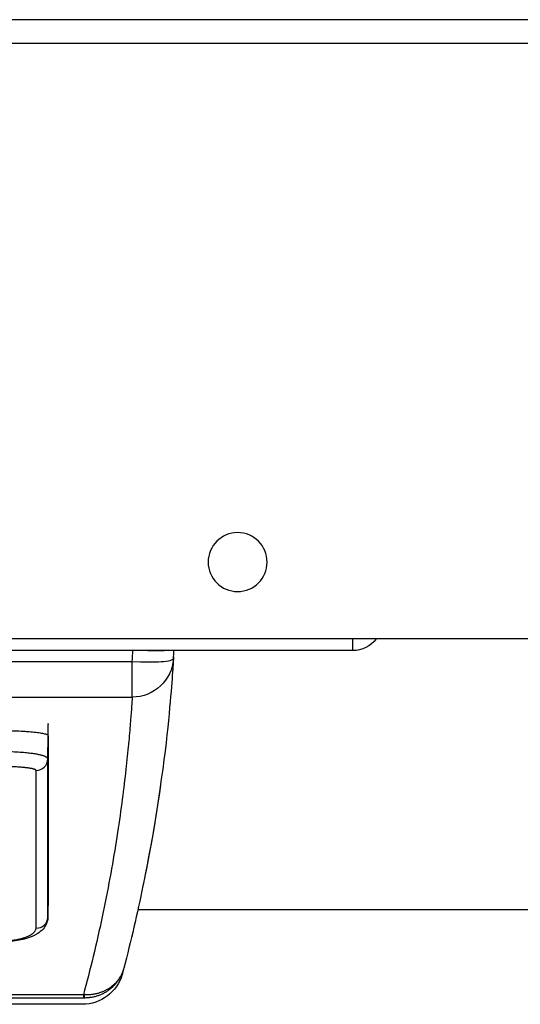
# Model space of a CAD drawing. Header units: millimetres. Extents: x 20872 to 297961, y -293704 to 213007.
# Tile 146 of 242: x 73556 to 73599, y -14683 to -14600. Entities that reach past the tile are written whole.
import ezdxf
from ezdxf.xclip import XClip

# ---------------------------------------------------------------- set-up
doc = ezdxf.new("R2010")
doc.units = ezdxf.units.MM
doc.header["$LTSCALE"] = 100
doc.header["$XCLIPFRAME"] = 2
for name, color, linetype in [('A--L20--_bovenbouw', 3, 'Continuous'), ('at_Entity', 8, 'Continuous'), ('XREFS', 9, 'Continuous')]:
    doc.layers.add(name, color=color, linetype=linetype)

# ---------------------------------------------------------------- blocks, each defined once
blk = doc.blocks.new('lblock2')
at = {"layer": 'at_Entity', "color": 1}
for p, q in [((-1274.397, 1522.5), (-1338.899, 1522.5)), ((-1274.321, 1521.967), (-1338.976, 1521.967)), ((-1274.321, 1521.704), (-1338.976, 1521.704)), ((-1274.321, 1521.704), (-1274.321, 1521.967)), ((-1277.3, 1513.195), (-1277.335, 1515.137)), ((-1277.335, 1515.128), (-1277.3, 1513.186)), ((-494.534, 1514.5), (-1269.708, 1514.5)), ((-1277.336, 1501.696), (-1277.3, 1499.732)), ((-1277.3, 1499.732), (-1277.3, 1498.758)), ((-1343.114, 1496.451), (-1270.182, 1496.451)), ((-1270.182, 1496.451), (-1270.182, 1493.42)), ((-1343.114, 1493.42), (-1270.182, 1493.42)), ((-1251.5, 1492.5), (-1360.5, 1492.5)), ((-1251.5, 1492.5), (-1251.5, 1491.5)), ((-7.375, 1491.5), (-1358.625, 1491.5)), ((-1359, 1441), (-3, 1441)), ((-19.466, 1439), (-1359, 1439))]:
    blk.add_line(p, q, dxfattribs=at)
blk.add_circle((-1261.25, 1485), 2.5, dxfattribs=at)
for centre, radius, start in [((-1270.182, 1492.951), 3.5, 3.64438), ((-1251.5, 1490), 2.5, 36.8699)]:
    blk.add_arc(centre, radius, start, 90, dxfattribs=at)
at = {"layer": 'at_Entity', "color": 1, "extrusion": (0, 0, -1)}
for centre, major_axis, ratio, start_param, end_param in [((-1274.269, 1519.991), (-0.028, 2), 0.088935, 0.156405, 0.540136), ((-1278.335, 1515.112), (1, 0), 0.933876, 4.712436, 6.265724), ((-1278.336, 1501.679), (1, 0), 0.993388, 4.712235, 6.265326), ((-1270.182, 1492.951), (3.493, 0.222), 0.13372, 4.720906, 6.283185), ((-1408.888, 1484.744), (138.982, 0), 0.990983, 6.220151, 6.226839), ((-1408.826, 1484.275), (142.419, 0), 0.991423, 6.220123, 6.224898)]:
    blk.add_ellipse(centre, major_axis=major_axis, ratio=ratio, start_param=start_param, end_param=end_param, dxfattribs=at)
at = {"layer": 'at_Entity', "color": 1}
for points, knots in [([(-1271.013, 1519.89), (-1271.021, 1519.922), (-1271.03, 1519.953), (-1271.143, 1520.341), (-1271.307, 1520.685), (-1271.73, 1521.297), (-1271.994, 1521.572), (-1272.588, 1522.019), (-1272.925, 1522.197), (-1273.635, 1522.437), (-1274.019, 1522.5), (-1274.397, 1522.5)], [0, 0, 0, 0, 0.0097585, 0.0097585, 0.1212811, 0.1212811, 0.2328065, 0.2328065, 0.3442561, 0.3442561, 0.4578133, 0.4578133, 0.4578133, 0.4578133]), ([(-1274.202, 1521.708), (-1274.222, 1521.707), (-1274.242, 1521.707), (-1274.261, 1521.706), (-1274.281, 1521.705), (-1274.301, 1521.704), (-1274.321, 1521.704)], [0, 0, 0, 0, 0.5, 0.5, 0.5, 1, 1, 1, 1]), ([(-1270.182, 1496.451), (-1270.184, 1496.472), (-1270.186, 1496.505), (-1270.189, 1496.552), (-1270.193, 1496.613), (-1270.198, 1496.697), (-1270.206, 1496.802), (-1270.213, 1496.908), (-1270.221, 1497.035), (-1270.232, 1497.184), (-1270.242, 1497.332), (-1270.254, 1497.502), (-1270.268, 1497.693), (-1270.282, 1497.884), (-1270.298, 1498.096), (-1270.316, 1498.327), (-1270.335, 1498.559), (-1270.355, 1498.811), (-1270.378, 1499.082), (-1270.401, 1499.353), (-1270.426, 1499.643), (-1270.454, 1499.951), (-1270.482, 1500.26), (-1270.513, 1500.586), (-1270.546, 1500.93), (-1270.58, 1501.274), (-1270.617, 1501.634), (-1270.657, 1502.011), (-1270.697, 1502.388), (-1270.741, 1502.78), (-1270.788, 1503.187), (-1270.835, 1503.595), (-1270.886, 1504.016), (-1270.941, 1504.451), (-1270.995, 1504.886), (-1271.054, 1505.335), (-1271.116, 1505.795), (-1271.179, 1506.255), (-1271.246, 1506.727), (-1271.317, 1507.21), (-1271.388, 1507.693), (-1271.463, 1508.186), (-1271.543, 1508.689), (-1271.623, 1509.191), (-1271.708, 1509.703), (-1271.797, 1510.223), (-1271.886, 1510.743), (-1271.979, 1511.27), (-1272.078, 1511.805), (-1272.176, 1512.339), (-1272.28, 1512.88), (-1272.388, 1513.426), (-1272.496, 1513.973), (-1272.609, 1514.525), (-1272.726, 1515.081), (-1272.844, 1515.637), (-1272.967, 1516.197), (-1273.093, 1516.757), (-1273.22, 1517.317), (-1273.351, 1517.877), (-1273.485, 1518.433), (-1273.618, 1518.988), (-1273.755, 1519.539), (-1273.895, 1520.085), (-1274.034, 1520.63), (-1274.176, 1521.17), (-1274.321, 1521.704)], [0.0539674, 0.0539674, 0.0539674, 0.0539674, 0.0869565, 0.0869565, 0.0869565, 0.1304348, 0.1304348, 0.1304348, 0.173913, 0.173913, 0.173913, 0.2173913, 0.2173913, 0.2173913, 0.2608696, 0.2608696, 0.2608696, 0.3043478, 0.3043478, 0.3043478, 0.3478261, 0.3478261, 0.3478261, 0.3913043, 0.3913043, 0.3913043, 0.4347826, 0.4347826, 0.4347826, 0.4782609, 0.4782609, 0.4782609, 0.5217391, 0.5217391, 0.5217391, 0.5652174, 0.5652174, 0.5652174, 0.6086957, 0.6086957, 0.6086957, 0.6521739, 0.6521739, 0.6521739, 0.6956522, 0.6956522, 0.6956522, 0.7391304, 0.7391304, 0.7391304, 0.7826087, 0.7826087, 0.7826087, 0.826087, 0.826087, 0.826087, 0.8695652, 0.8695652, 0.8695652, 0.9130435, 0.9130435, 0.9130435, 0.9565217, 0.9565217, 0.9565217, 1, 1, 1, 1]), ([(-1270.893, 1519.432), (-1270.916, 1519.523), (-1270.944, 1519.613), (-1270.975, 1519.701), (-1271.006, 1519.79), (-1271.041, 1519.877), (-1271.08, 1519.963), (-1271.118, 1520.048), (-1271.161, 1520.133), (-1271.206, 1520.215), (-1271.252, 1520.297), (-1271.301, 1520.377), (-1271.354, 1520.456), (-1271.407, 1520.534), (-1271.462, 1520.61), (-1271.521, 1520.683), (-1271.581, 1520.757), (-1271.643, 1520.828), (-1271.708, 1520.896), (-1271.773, 1520.965), (-1271.841, 1521.03), (-1271.912, 1521.093), (-1271.982, 1521.156), (-1272.056, 1521.216), (-1272.132, 1521.273), (-1272.207, 1521.33), (-1272.286, 1521.383), (-1272.366, 1521.434), (-1272.446, 1521.484), (-1272.529, 1521.531), (-1272.613, 1521.575), (-1272.698, 1521.619), (-1272.784, 1521.659), (-1272.872, 1521.696), (-1272.96, 1521.732), (-1273.05, 1521.766), (-1273.14, 1521.795), (-1273.231, 1521.824), (-1273.323, 1521.85), (-1273.416, 1521.872), (-1273.509, 1521.894), (-1273.603, 1521.912), (-1273.698, 1521.927), (-1273.792, 1521.941), (-1273.887, 1521.952), (-1273.983, 1521.958), (-1274.078, 1521.965), (-1274.174, 1521.968), (-1274.269, 1521.967)], [0, 0, 0, 0, 0.0625, 0.0625, 0.0625, 0.125, 0.125, 0.125, 0.1875, 0.1875, 0.1875, 0.25, 0.25, 0.25, 0.3125, 0.3125, 0.3125, 0.375, 0.375, 0.375, 0.4375, 0.4375, 0.4375, 0.5, 0.5, 0.5, 0.5625, 0.5625, 0.5625, 0.625, 0.625, 0.625, 0.6875, 0.6875, 0.6875, 0.75, 0.75, 0.75, 0.8125, 0.8125, 0.8125, 0.875, 0.875, 0.875, 0.9375, 0.9375, 0.9375, 1, 1, 1, 1]), ([(-1270.893, 1519.432), (-1270.914, 1519.516), (-1270.94, 1519.598), (-1270.969, 1519.679), (-1270.999, 1519.76), (-1271.032, 1519.84), (-1271.068, 1519.919), (-1271.105, 1519.997), (-1271.145, 1520.074), (-1271.189, 1520.15), (-1271.233, 1520.225), (-1271.281, 1520.298), (-1271.331, 1520.369), (-1271.382, 1520.44), (-1271.436, 1520.509), (-1271.494, 1520.576), (-1271.551, 1520.643), (-1271.611, 1520.708), (-1271.675, 1520.769), (-1271.738, 1520.831), (-1271.805, 1520.891), (-1271.874, 1520.947), (-1271.943, 1521.004), (-1272.015, 1521.058), (-1272.089, 1521.109), (-1272.163, 1521.16), (-1272.24, 1521.208), (-1272.319, 1521.253), (-1272.398, 1521.298), (-1272.479, 1521.34), (-1272.562, 1521.379), (-1272.646, 1521.417), (-1272.731, 1521.453), (-1272.817, 1521.485), (-1272.904, 1521.517), (-1272.992, 1521.546), (-1273.082, 1521.571), (-1273.172, 1521.597), (-1273.263, 1521.619), (-1273.355, 1521.637), (-1273.447, 1521.655), (-1273.54, 1521.67), (-1273.634, 1521.682), (-1273.728, 1521.693), (-1273.822, 1521.701), (-1273.917, 1521.705), (-1274.012, 1521.71), (-1274.107, 1521.711), (-1274.202, 1521.708)], [0, 0, 0, 0, 0.0625, 0.0625, 0.0625, 0.125, 0.125, 0.125, 0.1875, 0.1875, 0.1875, 0.25, 0.25, 0.25, 0.3125, 0.3125, 0.3125, 0.375, 0.375, 0.375, 0.4375, 0.4375, 0.4375, 0.5, 0.5, 0.5, 0.5625, 0.5625, 0.5625, 0.625, 0.625, 0.625, 0.6875, 0.6875, 0.6875, 0.75, 0.75, 0.75, 0.8125, 0.8125, 0.8125, 0.875, 0.875, 0.875, 0.9375, 0.9375, 0.9375, 1, 1, 1, 1]), ([(-1270.893, 1519.432), (-1270.916, 1519.523), (-1270.957, 1519.678), (-1270.996, 1519.829), (-1271.011, 1519.884), (-1271.013, 1519.89), (-1271.013, 1519.89)], [0, 0, 0, 0, 0.0833333, 0.1666667, 0.25, 0.2801706, 0.2801706, 0.2801706, 0.2801706]), ([(-1269.107, 1511.641), (-1269.161, 1511.91), (-1269.333, 1512.76), (-1269.639, 1514.206), (-1270.039, 1515.975), (-1270.456, 1517.721), (-1270.746, 1518.866), (-1270.893, 1519.432)], [0.8058199, 0.8058199, 0.8058199, 0.8058199, 0.826087, 0.8695652, 0.9130435, 0.9565217, 1, 1, 1, 1]), ([(-1277.335, 1515.137), (-1277.339, 1515.323), (-1277.382, 1515.51), (-1277.526, 1515.842), (-1277.626, 1515.988), (-1277.882, 1516.273), (-1278.05, 1516.405), (-1278.502, 1516.683), (-1278.811, 1516.812), (-1279.545, 1517.033), (-1279.992, 1517.117), (-1280.73, 1517.189), (-1281.016, 1517.203), (-1281.3, 1517.203)], [0, 0, 0, 0, 0.0690069, 0.0690069, 0.1369813, 0.1369813, 0.2217906, 0.2217906, 0.345895, 0.345895, 0.4882835, 0.4882835, 0.5734743, 0.5734743, 0.5734743, 0.5734743]), ([(-1281.3, 1517.13), (-1281.236, 1517.13), (-1281.169, 1517.129), (-1281.098, 1517.127), (-1281.028, 1517.126), (-1280.954, 1517.123), (-1280.877, 1517.119), (-1280.8, 1517.114), (-1280.718, 1517.109), (-1280.633, 1517.102), (-1280.548, 1517.094), (-1280.459, 1517.085), (-1280.367, 1517.074), (-1280.274, 1517.062), (-1280.178, 1517.048), (-1280.08, 1517.032), (-1279.982, 1517.015), (-1279.881, 1516.996), (-1279.781, 1516.974), (-1279.681, 1516.951), (-1279.582, 1516.926), (-1279.485, 1516.898), (-1279.388, 1516.87), (-1279.293, 1516.84), (-1279.204, 1516.807), (-1279.115, 1516.774), (-1279.031, 1516.739), (-1278.949, 1516.7), (-1278.867, 1516.66), (-1278.786, 1516.617), (-1278.712, 1516.568), (-1278.637, 1516.519), (-1278.568, 1516.466), (-1278.51, 1516.407), (-1278.453, 1516.348), (-1278.406, 1516.283), (-1278.376, 1516.222), (-1278.347, 1516.161), (-1278.335, 1516.103), (-1278.335, 1516.046)], [0, 0, 0, 0, 0.076923, 0.076923, 0.076923, 0.153846, 0.153846, 0.153846, 0.230769, 0.230769, 0.230769, 0.307692, 0.307692, 0.307692, 0.384615, 0.384615, 0.384615, 0.461538, 0.461538, 0.461538, 0.538462, 0.538462, 0.538462, 0.615385, 0.615385, 0.615385, 0.692308, 0.692308, 0.692308, 0.769231, 0.769231, 0.769231, 0.846154, 0.846154, 0.846154, 0.923077, 0.923077, 0.923077, 1, 1, 1, 1]), ([(-1278.335, 1516.046), (-1278.335, 1513.658), (-1278.335, 1509.243), (-1278.335, 1505.036), (-1278.336, 1503.211), (-1278.336, 1502.672)], [0, 0, 0, 0, 0.387282, 0.787831, 1, 1, 1, 1]), ([(-1277.335, 1515.128), (-1277.335, 1513.938), (-1277.335, 1512.79), (-1277.335, 1511.688), (-1277.335, 1510.587), (-1277.335, 1509.531), (-1277.335, 1508.548), (-1277.335, 1507.565), (-1277.335, 1506.653), (-1277.335, 1505.815), (-1277.335, 1504.977), (-1277.335, 1504.212), (-1277.335, 1503.523), (-1277.336, 1502.835), (-1277.336, 1502.223), (-1277.336, 1501.696)], [0, 0, 0, 0, 0.2, 0.2, 0.2, 0.4, 0.4, 0.4, 0.6, 0.6, 0.6, 0.8, 0.8, 0.8, 1, 1, 1, 1]), ([(-1277.3, 1499.732), (-1277.3, 1500.267), (-1277.3, 1502.101), (-1277.3, 1506.318), (-1277.3, 1510.776), (-1277.3, 1513.186)], [0.0000067, 0.0000067, 0.0000067, 0.0000067, 0.2087205, 0.6126089, 1, 1, 1, 1]), ([(-1266.683, 1493.046), (-1266.683, 1493.046), (-1266.683, 1493.046), (-1266.683, 1493.046), (-1266.683, 1493.046), (-1266.683, 1493.047), (-1266.683, 1493.048), (-1266.683, 1493.052), (-1266.683, 1493.055), (-1266.684, 1493.072), (-1266.684, 1493.085), (-1266.685, 1493.105), (-1266.686, 1493.112), (-1266.686, 1493.12), (-1266.686, 1493.123), (-1266.687, 1493.127), (-1266.687, 1493.129), (-1266.687, 1493.132), (-1266.687, 1493.133), (-1266.687, 1493.141), (-1266.687, 1493.141), (-1266.688, 1493.143), (-1266.688, 1493.143), (-1266.688, 1493.144), (-1266.688, 1493.145), (-1266.688, 1493.147), (-1266.688, 1493.147), (-1266.688, 1493.152), (-1266.688, 1493.157), (-1266.692, 1493.211), (-1266.7, 1493.334), (-1266.739, 1493.921), (-1266.784, 1494.591), (-1267.027, 1497.594), (-1267.293, 1500.89), (-1268.385, 1507.783), (-1268.698, 1509.59), (-1269.107, 1511.641)], [0, 0, 0, 0, 0.000019, 0.000019, 0.00005, 0.00005, 0.000298, 0.000298, 0.001291, 0.001291, 0.005281, 0.005281, 0.007306, 0.007306, 0.008311, 0.008311, 0.009311, 0.009311, 0.010307, 0.010307, 0.018266, 0.018266, 0.026208, 0.026208, 0.043373, 0.043373, 0.13492, 0.13492, 0.379045, 0.379045, 1.681257, 1.681257, 4.15393, 4.15393, 9.25812, 9.25812, 10.815619, 10.815619, 10.815619, 10.815619]), ([(-1278.336, 1502.672), (-1278.336, 1502.665), (-1278.338, 1502.657), (-1278.343, 1502.649), (-1278.347, 1502.64), (-1278.355, 1502.632), (-1278.366, 1502.623), (-1278.378, 1502.614), (-1278.393, 1502.605), (-1278.412, 1502.595), (-1278.432, 1502.585), (-1278.457, 1502.575), (-1278.488, 1502.565), (-1278.519, 1502.554), (-1278.556, 1502.543), (-1278.6, 1502.532), (-1278.645, 1502.521), (-1278.697, 1502.51), (-1278.757, 1502.499), (-1278.818, 1502.487), (-1278.886, 1502.476), (-1278.962, 1502.466), (-1279.039, 1502.455), (-1279.122, 1502.444), (-1279.213, 1502.434), (-1279.303, 1502.425), (-1279.401, 1502.415), (-1279.51, 1502.406), (-1279.62, 1502.397), (-1279.741, 1502.388), (-1279.879, 1502.38), (-1280.016, 1502.372), (-1280.169, 1502.365), (-1280.331, 1502.359), (-1280.494, 1502.353), (-1280.665, 1502.348), (-1280.829, 1502.345), (-1280.992, 1502.342), (-1281.147, 1502.341), (-1281.3, 1502.341)], [0, 0, 0, 0, 0.076923, 0.076923, 0.076923, 0.153846, 0.153846, 0.153846, 0.230769, 0.230769, 0.230769, 0.307692, 0.307692, 0.307692, 0.384615, 0.384615, 0.384615, 0.461538, 0.461538, 0.461538, 0.538462, 0.538462, 0.538462, 0.615385, 0.615385, 0.615385, 0.692308, 0.692308, 0.692308, 0.769231, 0.769231, 0.769231, 0.846154, 0.846154, 0.846154, 0.923077, 0.923077, 0.923077, 1, 1, 1, 1]), ([(-1281.3, 1499.286), (-1281.041, 1499.286), (-1280.523, 1499.291), (-1279.762, 1499.316), (-1279.077, 1499.355), (-1278.461, 1499.409), (-1277.963, 1499.475), (-1277.719, 1499.525), (-1277.621, 1499.551)], [0, 0, 0, 0, 0.125, 0.25, 0.375, 0.5, 0.625, 0.7451197, 0.7451197, 0.7451197, 0.7451197]), ([(-1279.159, 1499.352), (-1279.135, 1499.354), (-1278.894, 1499.371), (-1278.462, 1499.408), (-1278.112, 1499.455), (-1277.956, 1499.481), (-1277.945, 1499.483)], [0.3616106, 0.3616106, 0.3616106, 0.3616106, 0.375, 0.5, 0.625, 0.634711, 0.634711, 0.634711, 0.634711]), ([(-1266.693, 1493.224), (-1266.693, 1493.224), (-1266.693, 1493.224), (-1266.693, 1493.224), (-1266.693, 1493.224), (-1266.693, 1493.226), (-1266.693, 1493.227), (-1266.693, 1493.235), (-1266.694, 1493.246), (-1266.698, 1493.311), (-1266.705, 1493.407), (-1266.719, 1493.625), (-1266.725, 1493.717), (-1266.732, 1493.823)], [0.1248424, 0.1248424, 0.1248424, 0.1248424, 0.125129, 0.125129, 0.1307308, 0.1307308, 0.147537, 0.147537, 0.1979756, 0.1979756, 0.3498573, 0.3498573, 0.4349693, 0.4349693, 0.4349693, 0.4349693]), ([(-1268.856, 1492.5), (-1268.734, 1492.5), (-1268.612, 1492.5), (-1268.352, 1492.5), (-1268.214, 1492.5), (-1267.97, 1492.5), (-1267.86, 1492.5), (-1267.679, 1492.5), (-1267.606, 1492.5), (-1267.508, 1492.5), (-1267.48, 1492.5), (-1267.48, 1492.5)], [0.0098884, 0.0098884, 0.0098884, 0.0098884, 0.0466196, 0.0466196, 0.0921966, 0.0921966, 0.1383109, 0.1383109, 0.1859851, 0.1859851, 0.2347281, 0.2347281, 0.2347281, 0.2347281])]:
    blk.add_open_spline(points, degree=3, knots=knots, dxfattribs=at)
for points in [[(-1274.269, 1521.967), (-1274.278, 1521.967), (-1274.295, 1521.967), (-1274.312, 1521.967), (-1274.321, 1521.967)], [(-1277.335, 1515.137), (-1277.335, 1515.135), (-1277.335, 1515.132), (-1277.335, 1515.13)], [(-1277.3, 1513.186), (-1277.3, 1513.192), (-1277.3, 1513.199), (-1277.3, 1513.205)], [(-1277.3, 1513.186), (-1277.3, 1513.189), (-1277.3, 1513.192), (-1277.3, 1513.195)], [(-1267.795, 1503.943), (-1268.097, 1506.07), (-1268.499, 1508.588), (-1269.107, 1511.641)], [(-1277.336, 1501.696), (-1277.336, 1501.683), (-1277.341, 1501.654), (-1277.371, 1501.607), (-1277.431, 1501.556), (-1277.53, 1501.5), (-1277.678, 1501.44), (-1277.888, 1501.377), (-1278.162, 1501.315), (-1278.499, 1501.257), (-1278.888, 1501.205), (-1279.377, 1501.155), (-1279.991, 1501.113), (-1280.68, 1501.087), (-1281.097, 1501.082), (-1281.3, 1501.082)], [(-1279.4, 1501.156), (-1279.4, 1501.156), (-1279.4, 1501.156), (-1279.4, 1501.156)], [(-1277.608, 1499.555), (-1277.508, 1499.582), (-1277.43, 1499.611), (-1277.378, 1499.64)], [(-1277.345, 1498.688), (-1277.315, 1498.711), (-1277.3, 1498.735), (-1277.3, 1498.758)]]:
    blk.add_open_spline(points, degree=3, dxfattribs=at)
blk = doc.blocks.new('2016-01-28 101 1e verdieping bestaand')
at = {"layer": 'A--L20--_bovenbouw', "xscale": -1, "rotation": 179.9995300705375}
blk.add_blockref('lblock2', (74836.854, 12759.286), dxfattribs=at)

msp = doc.modelspace()

# ---------------------------------------------------------------- block references
at = {"layer": 'XREFS', "color": 31, "true_color": 0xdec496}
ref = msp.add_blockref('2016-01-28 101 1e verdieping bestaand', (-1, -25920.195), dxfattribs=at)
XClip(ref).set_block_clipping_path([(116767.0762143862, 29769.3836009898), (164491.5066313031, 13442.9004429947), (179861.0762143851, 13442.9004429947), (179861.0762143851, -11696.8579780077), (20873.0762143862, -11696.8579780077), (20873.0762143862, 82263.1420219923), (116767.0762143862, 82263.1420219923)])

doc.saveas('drawing.dxf')
